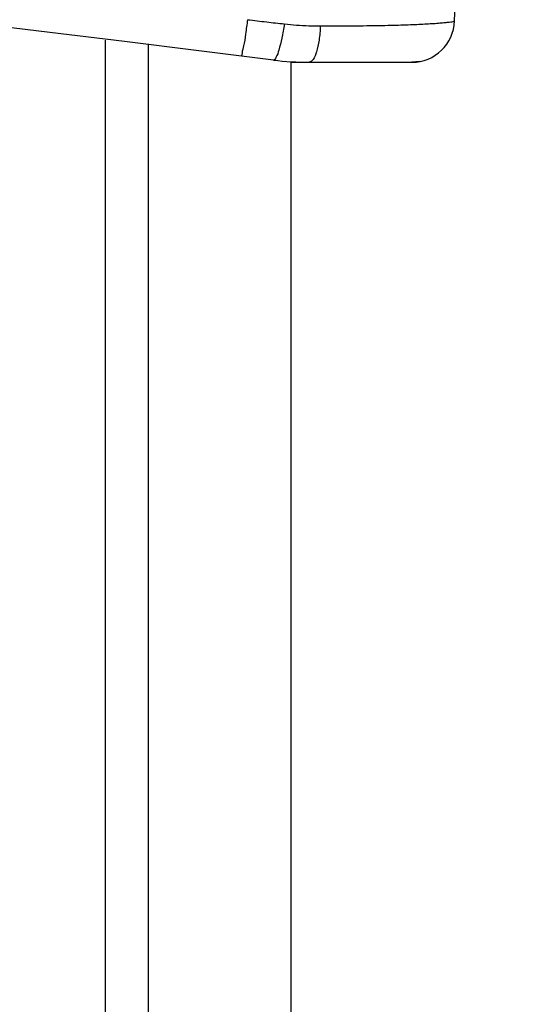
# Model space of a CAD drawing. Header units: inches. Extents: x 0 to 34, y 0 to 22.
# Tile 95 of 119: x 19.261 to 19.622, y 17.958 to 18.648. Entities that reach past the tile are written whole.
import ezdxf

# ---------------------------------------------------------------- set-up
doc = ezdxf.new("R2010")
doc.units = ezdxf.units.IN
doc.header["$LTSCALE"] = 1.87
doc.header["$MEASUREMENT"] = 0
doc.layers.get('0').update_dxf_attribs({"linetype": 'CONTINUOUS'})
doc.layers.add('DIMENSIONS', color=7, linetype='CONTINUOUS')
doc.styles.get("Standard").update_dxf_attribs({"font": 'txt', "width": 0.8})
doc.dimstyles.new('DIMSTYLE_1', dxfattribs={"dimtxt": 0.125, "dimasz": 0.18, "dimexe": 0.18, "dimexo": 0.0625, "dimgap": 0.09, "dimtad": 0, "dimtih": 1, "dimtoh": 1, "dimdec": 3, "dimzin": 4, "dimdsep": 46, "dimtxsty": 'STANDARD', "dimblk": '_FILLED', "dimblk1": '_FILLED', "dimblk2": '_FILLED', "dimcen": 0.09, "dimadec": 0, "dimazin": 0, "dimtp": 0.001, "dimtm": 0.001, "dimtfac": 1, "dimtdec": 3, "dimtofl": 0, "dimtmove": 0, "dimatfit": 3, "dimldrblk": '_FILLED', "dimfxl": 1, "dimtolj": 1, "dimtzin": 4, "dimarcsym": 0})

# ---------------------------------------------------------------- blocks, each defined once
blk = doc.blocks.new('_FILLED')
at = {"color": 0, "linetype": 'BYBLOCK'}
blk.add_solid([(0, 0), (-1, 0.1736), (-1, -0.1736)], dxfattribs=at)
blk = doc.blocks.new('*D6')
at = {"layer": 'DIMENSIONS', "color": 2, "linetype": 'CONTINUOUS'}
for p, q in [((17.6245, 17.36086), (17.6245, 20.09353)), ((18.51119, 17.36086), (18.51119, 20.09353)), ((17.6245, 19.96853), (17.2645, 19.96853)), ((18.51119, 19.96853), (18.84558, 19.96853))]:
    blk.add_line(p, q, dxfattribs=at)
at = {"layer": 'DIMENSIONS', "color": 2, "linetype": 'CONTINUOUS', "xscale": 0.18, "yscale": 0.18, "zscale": 0.18}
blk.add_blockref('_FILLED', (17.6245, 19.96853), dxfattribs=at)
at = {"layer": 'DIMENSIONS', "color": 2, "linetype": 'CONTINUOUS', "xscale": 0.18, "yscale": 0.18, "zscale": 0.18, "rotation": 180}
blk.add_blockref('_FILLED', (18.51119, 19.96853), dxfattribs=at)
at = {"layer": 'DIMENSIONS', "color": 2, "linetype": 'CONTINUOUS', "width": 0.8}
for s, p in [('[', (19.43308, 19.90603)), (']', (20.03308, 19.90603)), ('.887', (18.90808, 19.90603)), ('22.52', (19.53308, 19.90603))]:
    blk.add_text(s, height=0.125, dxfattribs=at).set_placement(p)
blk = doc.blocks.new('*D15')
at = {"layer": 'DIMENSIONS', "color": 2, "linetype": 'CONTINUOUS'}
for p, q in [((18.51119, 17.36086), (18.51119, 19.78732)), ((19.57526, 19.11738), (19.57526, 19.78732)), ((18.51119, 19.66232), (18.15119, 19.66232)), ((19.57526, 19.66232), (20.02911, 19.66232))]:
    blk.add_line(p, q, dxfattribs=at)
at = {"layer": 'DIMENSIONS', "color": 2, "linetype": 'CONTINUOUS', "xscale": 0.18, "yscale": 0.18, "zscale": 0.18}
blk.add_blockref('_FILLED', (18.51119, 19.66232), dxfattribs=at)
at = {"layer": 'DIMENSIONS', "color": 2, "linetype": 'CONTINUOUS', "xscale": 0.18, "yscale": 0.18, "zscale": 0.18, "rotation": 180}
blk.add_blockref('_FILLED', (19.57526, 19.66232), dxfattribs=at)
at = {"layer": 'DIMENSIONS', "color": 2, "linetype": 'CONTINUOUS', "width": 0.8}
for s, p in [('[', (20.71661, 19.59982)), (']', (21.31661, 19.59982)), ('1.064', (20.09161, 19.59982)), ('27.03', (20.81661, 19.59982))]:
    blk.add_text(s, height=0.125, dxfattribs=at).set_placement(p)

msp = doc.modelspace()

# ---------------------------------------------------------------- linework, layer by layer
at = {"color": 7, "linetype": 'CONTINUOUS'}
for p, q in [((19.56568, 18.64681), (19.57619, 18.94786)), ((19.32119, 9.01235), (19.32119, 18.63336)), ((19.35119, 9.01499), (19.35119, 18.63072)), ((19.45119, 9.02741), (19.45119, 18.6183)), ((19.45119, 18.61786), (19.5357, 18.61786)), ((19.54143, 18.61841), (19.5357, 18.61786))]:
    msp.add_line(p, q, dxfattribs=at)
for centre, radius, start, end in [((16.08619, -7.91965), 26.75, 82.800267, 97.199733), ((19.5357, 18.64786), 0.03, 269.99928, 358.00072), ((19.4638, 18.81786), 0.2, 262.80027, 270)]:
    msp.add_arc(centre, radius, start, end, dxfattribs=at)
for points, knots in [([(19.42066, 18.64769), (19.42022, 18.64435), (19.41928, 18.63846), (19.41829, 18.6299), (19.41677, 18.62608), (19.41671, 18.6222), (19.41607, 18.62229)], [0, 0, 0, 0, 0.391507, 0.713086, 0.924342, 1, 1, 1, 1]), ([(19.42066, 18.64769), (19.42513, 18.64717), (19.43371, 18.64618), (19.44229, 18.6452), (19.4464, 18.64474)], [0, 0, 0, 0, 0.521247, 1, 1, 1, 1]), ([(19.54619, 18.64477), (19.54782, 18.64486), (19.5509, 18.64505), (19.5552, 18.64536), (19.55885, 18.64566), (19.56169, 18.64597), (19.56387, 18.64623), (19.56478, 18.64645), (19.56528, 18.64657)], [0, 0, 0, 0, 0.255502, 0.481984, 0.674238, 0.82643, 0.935135, 1, 1, 1, 1]), ([(19.4464, 18.64474), (19.44591, 18.64137), (19.44489, 18.6353), (19.44288, 18.62709), (19.44132, 18.62243), (19.43955, 18.61933), (19.43873, 18.61943)], [0, 0, 0, 0, 0.380785, 0.695868, 0.907498, 1, 1, 1, 1]), ([(19.4464, 18.64474), (19.44928, 18.64442), (19.45497, 18.6439), (19.46339, 18.64346), (19.46892, 18.64337), (19.47164, 18.64337)], [0, 0, 0, 0, 0.34328, 0.677509, 1, 1, 1, 1]), ([(19.47164, 18.64337), (19.47151, 18.64001), (19.47102, 18.63387), (19.46931, 18.62583), (19.46748, 18.62039), (19.46491, 18.61786), (19.4638, 18.61786)], [0, 0, 0, 0, 0.363477, 0.666883, 0.879722, 1, 1, 1, 1]), ([(19.47164, 18.64337), (19.4756, 18.64337), (19.48319, 18.64338), (19.49404, 18.64344), (19.50386, 18.64352), (19.51269, 18.64365), (19.52068, 18.64381), (19.52795, 18.644), (19.53456, 18.64422), (19.54057, 18.64448), (19.54438, 18.64467), (19.54619, 18.64477)], [0, 0, 0, 0, 0.159374, 0.305363, 0.436537, 0.55413, 0.660801, 0.758022, 0.846586, 0.927097, 1, 1, 1, 1])]:
    msp.add_open_spline(points, degree=3, knots=knots, dxfattribs=at)
msp.add_open_spline([(19.56528, 18.64657), (19.56547, 18.64661), (19.56567, 18.64665), (19.56568, 18.64681)], degree=3, dxfattribs=at)

# ---------------------------------------------------------------- dimensions: what is measured, and where the dimension line sits
at = {"layer": 'DIMENSIONS', "color": 2, "linetype": 'CONTINUOUS'}
dim = msp.add_linear_dim(base=(17.6245, 19.96853), p1=(18.51119, 17.36086), p2=(17.6245, 17.36086), angle=180, dimstyle='DIMSTYLE_1', dxfattribs=at)
dim.commit()
dim.dimension.update_dxf_attribs({"geometry": '*D6', "text_midpoint": (19.52058, 19.96853), "dimtype": 160})
dim = msp.add_linear_dim(base=(19.57526, 19.66232), p1=(18.51119, 17.36086), p2=(19.57526, 19.11738), dimstyle='DIMSTYLE_1', dxfattribs=at)
dim.commit()
dim.dimension.update_dxf_attribs({"geometry": '*D15', "text_midpoint": (20.75411, 19.66232), "dimtype": 160})

doc.saveas('drawing.dxf')
